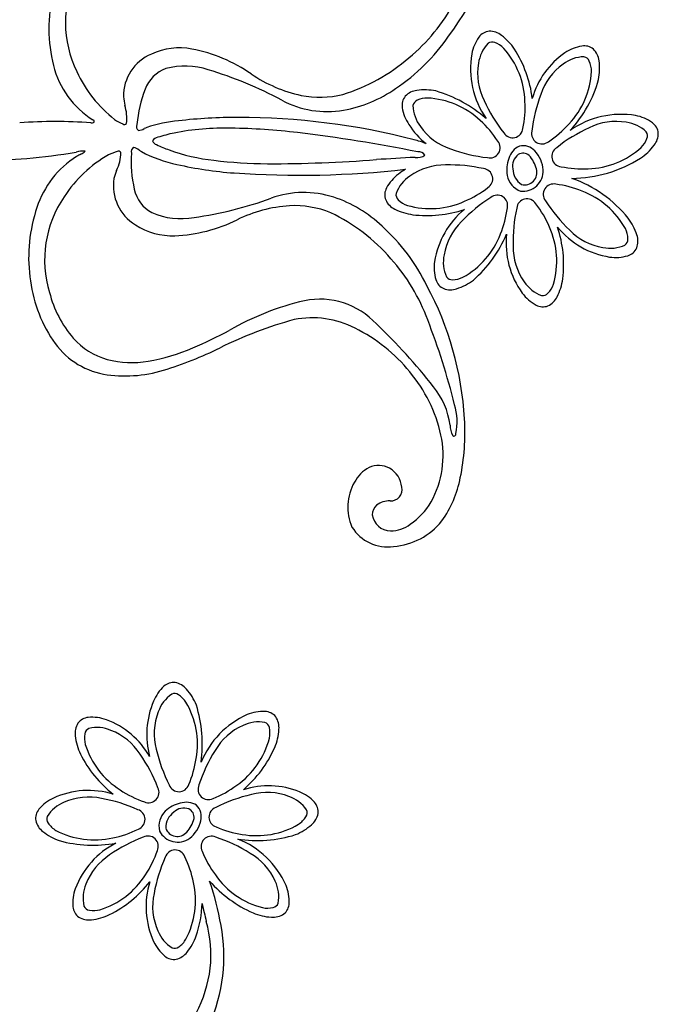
# Model space of a CAD drawing. Extents: x -4 to 4, y -4.07 to 4.07.
# Tile 33 of 40: x 0.54 to 1, y 2.36 to 3.06. Entities that reach past the tile are written whole.
import ezdxf

# ---------------------------------------------------------------- set-up
doc = ezdxf.new("R2010")
doc.units = 0

msp = doc.modelspace()

# ---------------------------------------------------------------- linework, layer by layer
at = {"color": 7, "linetype": 'CONTINUOUS'}
for centre, radius, start, end in [((0.665218, 3.187577), 0.228347, 323.375059, 348.384386), ((0.665218, 3.187577), 0.228347, 323.375059, 348.384386), ((0.669115, 3.056876), 0.106343, 166.334, 194.392123), ((0.669115, 3.056876), 0.106343, 166.334, 194.392123), ((0.878534, 3.044639), 0.010294, 95.447307, 144.389462), ((0.878534, 3.044639), 0.010294, 95.447307, 144.389462), ((0.877742, 3.041077), 0.01381, 51.614279, 90.767545), ((0.877742, 3.041077), 0.01381, 51.614279, 90.767545), ((0.733024, 3.130293), 0.139863, 303.705721, 325.637812), ((0.733024, 3.130293), 0.139863, 303.705721, 325.637812), ((0.89456, 3.033061), 0.030064, 144.235562, 169.195292), ((0.89456, 3.033061), 0.030064, 144.235562, 169.195292), ((0.862048, 3.019699), 0.040323, 33.789893, 52.997324), ((0.862048, 3.019699), 0.040323, 33.789893, 52.997324), ((0.824131, 2.996344), 0.084842, 7.139529, 32.65692), ((0.824131, 2.996344), 0.084842, 7.139529, 32.65692), ((0.948555, 3.014651), 0.030066, 99.236286, 124.195564), ((0.948555, 3.014651), 0.030066, 99.236286, 124.195564), ((0.945408, 3.034171), 0.010293, 50.445549, 99.388579), ((0.945408, 3.034171), 0.010293, 50.445549, 99.388579), ((0.942329, 3.032212), 0.01381, 6.614579, 45.766287), ((0.942329, 3.032212), 0.01381, 6.614579, 45.766287), ((0.927143, 3.028272), 0.062982, 170.472663, 214.541713), ((0.927143, 3.028272), 0.062982, 170.472663, 214.541713), ((0.96488, 2.991087), 0.058731, 124.449174, 164.392496), ((0.96488, 2.991087), 0.058731, 124.449174, 164.392496), ((0.916114, 3.028192), 0.040326, 348.792248, 367.998086), ((0.916114, 3.028192), 0.040326, 348.792248, 367.998086), ((0.6278, 3.045563), 0.063517, 193.771306, 238.097106), ((0.6278, 3.045563), 0.063517, 193.771306, 238.097106), ((0.655335, 3.004396), 0.025444, 110.575315, 159.015976), ((0.655335, 3.004396), 0.025444, 110.575315, 159.015976), ((0.660051, 2.977818), 0.052216, 71.330585, 105.162882), ((0.660051, 2.977818), 0.052216, 71.330585, 105.162882), ((0.601431, 2.770688), 0.267429, 61.441256, 73.638313), ((0.601431, 2.770688), 0.267429, 61.441256, 73.638313), ((0.87048, 3.043973), 0.088404, 317.327687, 344.503783), ((0.87048, 3.043973), 0.088404, 317.327687, 344.503783), ((0.716888, 2.980468), 0.091483, 158.829203, 175.089451), ((0.716888, 2.980468), 0.091483, 158.829203, 175.089451), ((0.756049, 3.092261), 0.095467, 280.460895, 304.876491), ((0.756049, 3.092261), 0.095467, 280.460895, 304.876491), ((0.827449, 2.998861), 0.013811, 96.613648, 135.765579), ((0.827449, 2.998861), 0.013811, 96.613648, 135.765579), ((0.83147, 2.972649), 0.040323, 78.791643, 97.998619), ((0.83147, 2.972649), 0.040323, 78.791643, 97.998619), ((0.761969, 3.067173), 0.069732, 242.043227, 279.420138), ((0.761969, 3.067173), 0.069732, 242.043227, 279.420138), ((0.825491, 3.00194), 0.010293, 140.447605, 189.390416), ((0.825491, 3.00194), 0.010293, 140.447605, 189.390416), ((0.812035, 2.919548), 0.096586, 49.107914, 73.59851), ((0.812035, 2.919548), 0.096586, 49.107914, 73.59851), ((0.845008, 3.005086), 0.030063, 189.23547, 214.19588), ((0.845008, 3.005086), 0.030063, 189.23547, 214.19588), ((0.593896, 2.990291), 0.001392, 347.813953, 435.986053), ((0.593896, 2.990291), 0.001392, 347.813953, 435.986053), ((0.697391, 2.635483), 0.357824, 89.895746, 96.728877), ((0.697391, 2.635483), 0.357824, 89.895746, 96.728877), ((0.697875, 2.488414), 0.504892, 75.56181, 89.981061), ((0.697875, 2.488414), 0.504892, 75.56181, 89.981061), ((0.971786, 2.932138), 0.06335, 80.569994, 124.967523), ((0.971786, 2.932138), 0.06335, 80.569994, 124.967523), ((0.97653, 2.965102), 0.030063, 54.235109, 79.195745), ((0.97653, 2.965102), 0.030063, 54.235109, 79.195745), ((0.567338, 2.65089), 0.339475, 85.701834, 94.28531), ((0.567338, 2.65089), 0.339475, 85.701834, 94.28531), ((0.593494, 2.991919), 0.002608, 254.124472, 312.529088), ((0.593494, 2.991919), 0.002608, 254.124472, 312.529088), ((0.628651, 2.986776), 0.003285, 152.380476, 236.544019), ((0.628651, 2.986776), 0.003285, 152.380476, 236.544019), ((0.626656, 2.99191), 0.007877, 271.342765, 302.585065), ((0.626656, 2.99191), 0.007877, 271.342765, 302.585065), ((0.649977, 2.945751), 0.043886, 113.16543, 115.768151), ((0.649977, 2.945751), 0.043886, 113.16543, 115.768151), ((0.664701, 2.889605), 0.101658, 95.213558, 108.341001), ((0.664701, 2.889605), 0.101658, 95.213558, 108.341001), ((0.865095, 3.016507), 0.053127, 212.208331, 232.044639), ((0.865095, 3.016507), 0.053127, 212.208331, 232.044639), ((0.988106, 2.981127), 0.010294, 5.446193, 54.388566), ((0.988106, 2.981127), 0.010294, 5.446193, 54.388566), ((0.799686, 2.886384), 0.094108, 69.645974, 75.176922), ((0.799686, 2.886384), 0.094108, 69.645974, 75.176922), ((0.984544, 2.981919), 0.013811, 321.615768, 360.767254), ((0.984544, 2.981919), 0.013811, 321.615768, 360.767254), ((0.624867, 2.968823), 0.003286, 115.102888, 199.257447), ((0.624867, 2.968823), 0.003286, 115.102888, 199.257447), ((0.622147, 2.964034), 0.007876, 49.064666, 80.309666), ((0.622147, 2.964034), 0.007876, 49.064666, 80.309666), ((0.904551, 2.960506), 0.013432, 113.473224, 165.635474), ((0.904551, 2.960506), 0.013432, 113.473224, 165.635474), ((0.901558, 2.961728), 0.011346, 41.837285, 101.991602), ((0.901558, 2.961728), 0.011346, 41.837285, 101.991602), ((0.963167, 2.997611), 0.040322, 303.791762, 322.998966), ((0.963167, 2.997611), 0.040322, 303.791762, 322.998966), ((0.528282, 3.155294), 0.192223, 256.085736, 275.628802), ((0.528282, 3.155294), 0.192223, 256.085736, 275.628802), ((0.513482, 3.369333), 0.406729, 274.746339, 279.750902), ((0.513482, 3.369333), 0.406729, 274.746339, 279.750902), ((0.618704, 2.908004), 0.06772, 122.141692, 162.009875), ((0.618704, 2.908004), 0.06772, 122.141692, 162.009875), ((0.587301, 2.952331), 0.016885, 85.01438, 106.988255), ((0.587301, 2.952331), 0.016885, 85.01438, 106.988255), ((0.636462, 2.87388), 0.106106, 118.556185, 120.457674), ((0.636462, 2.87388), 0.106106, 118.556185, 120.457674), ((0.583774, 2.973196), 0.006427, 287.825295, 321.002131), ((0.583774, 2.973196), 0.006427, 287.825295, 321.002131), ((0.713082, 2.962238), 0.091482, 176.5522, 192.812675), ((0.713082, 2.962238), 0.091482, 176.5522, 192.812675), ((0.651918, 3.006309), 0.043877, 235.881322, 238.484501), ((0.651918, 3.006309), 0.043877, 235.881322, 238.484501), ((0.672744, 3.049613), 0.09181, 241.532913, 258.457505), ((0.672744, 3.049613), 0.09181, 241.532913, 258.457505), ((0.912977, 2.955649), 0.022949, 159.093474, 189.482781), ((0.912977, 2.955649), 0.022949, 159.093474, 189.482781), ((0.904261, 2.958541), 0.010125, 125.905612, 191.670932), ((0.904261, 2.958541), 0.010125, 125.905612, 191.670932), ((0.901766, 2.961325), 0.006418, 48.212113, 122.43828), ((0.901766, 2.961325), 0.006418, 48.212113, 122.43828), ((0.890412, 2.951466), 0.021419, 13.405767, 43.133026), ((0.890412, 2.951466), 0.021419, 13.405767, 43.133026), ((0.895026, 2.954398), 0.021131, 3.614997, 44.833012), ((0.895026, 2.954398), 0.021131, 3.614997, 44.833012), ((0.935584, 3.043745), 0.094044, 270.603446, 302.124863), ((0.935584, 3.043745), 0.094044, 270.603446, 302.124863), ((0.716475, 3.236686), 0.283901, 257.364849, 265.699314), ((0.716475, 3.236686), 0.283901, 257.364849, 265.699314), ((0.741962, 3.623513), 0.67156, 266.005819, 276.477008), ((0.741962, 3.623513), 0.67156, 266.005819, 276.477008), ((0.840458, 2.917857), 0.044614, 120.644947, 128.608146), ((0.840458, 2.917857), 0.044614, 120.644947, 128.608146), ((0.908393, 2.957119), 0.014061, 182.554624, 236.302161), ((0.908393, 2.957119), 0.014061, 182.554624, 236.302161), ((0.902849, 2.953898), 0.008772, 255.0892, 376.792406), ((0.902849, 2.953898), 0.008772, 255.0892, 376.792406), ((0.830573, 2.928604), 0.030065, 126.668463, 151.628194), ((0.830573, 2.928604), 0.030065, 126.668463, 151.628194), ((0.905334, 2.954835), 0.015284, 191.193286, 249.132578), ((0.905334, 2.954835), 0.015284, 191.193286, 249.132578), ((0.901473, 2.955122), 0.014655, 263.800394, 362.376964), ((0.901473, 2.955122), 0.014655, 263.800394, 362.376964), ((0.906854, 2.864992), 0.089777, 38.793724, 70.667445), ((0.906854, 2.864992), 0.089777, 38.793724, 70.667445), ((0.813164, 2.937975), 0.010294, 151.476115, 200.418707), ((0.813164, 2.937975), 0.010294, 151.476115, 200.418707), ((0.648706, 2.947512), 0.025444, 192.625142, 241.066241), ((0.648706, 2.947512), 0.025444, 192.625142, 241.066241), ((0.629345, 3.186573), 0.26743, 278.00363, 290.200914), ((0.629345, 3.186573), 0.26743, 278.00363, 290.200914), ((0.745083, 2.8699), 0.069733, 72.221633, 109.598544), ((0.745083, 2.8699), 0.069733, 72.221633, 109.598544), ((0.735577, 2.845939), 0.095469, 46.764746, 71.180116), ((0.735577, 2.845939), 0.095469, 46.764746, 71.180116), ((0.658643, 2.893269), 0.11027, 161.137413, 187.222566), ((0.658643, 2.893269), 0.11027, 161.137413, 187.222566), ((0.816024, 2.940242), 0.013811, 205.097469, 244.248509), ((0.816024, 2.940242), 0.013811, 205.097469, 244.248509), ((0.657234, 2.973121), 0.052216, 246.479122, 280.311644), ((0.657234, 2.973121), 0.052216, 246.479122, 280.311644), ((0.828415, 2.963691), 0.040326, 242.866319, 262.072157), ((0.828415, 2.963691), 0.040326, 242.866319, 262.072157), ((0.832957, 3.007802), 0.084658, 263.145717, 288.459143), ((0.832957, 3.007802), 0.084658, 263.145717, 288.459143), ((0.898073, 2.88088), 0.060342, 129.412196, 171.031408), ((0.898073, 2.88088), 0.060342, 129.412196, 171.031408), ((0.944654, 2.89693), 0.040323, 17.866864, 37.073385), ((0.944654, 2.89693), 0.040323, 17.866864, 37.073385), ((0.707266, 2.811653), 0.13987, 26.005025, 47.936208), ((0.707266, 2.811653), 0.13987, 26.005025, 47.936208), ((0.846059, 2.888008), 0.084662, 353.144947, 378.457694), ((0.846059, 2.888008), 0.084662, 353.144947, 378.457694), ((0.972983, 2.953116), 0.060334, 219.408988, 261.033522), ((0.972983, 2.953116), 0.060334, 219.408988, 261.033522), ((0.806639, 2.945209), 0.090517, 311.138951, 336.946034), ((0.806639, 2.945209), 0.090517, 311.138951, 336.946034), ((0.950334, 2.903322), 0.060749, 173.913548, 215.935917), ((0.950334, 2.903322), 0.060749, 173.913548, 215.935917), ((0.969995, 2.904749), 0.013811, 340.097043, 379.249196), ((0.969995, 2.904749), 0.013811, 340.097043, 379.249196), ((0.97362, 2.904329), 0.010293, 286.474441, 335.41769), ((0.97362, 2.904329), 0.010293, 286.474441, 335.41769), ((0.967936, 2.923267), 0.030066, 261.668256, 286.62776), ((0.967936, 2.923267), 0.030066, 261.668256, 286.62776), ((0.868216, 2.885931), 0.030065, 171.669558, 196.629289), ((0.868216, 2.885931), 0.030065, 171.669558, 196.629289), ((0.648787, 2.889751), 0.100074, 185.933753, 213.870632), ((0.648787, 2.889751), 0.100074, 185.933753, 213.870632), ((0.631853, 2.764838), 0.228352, 3.257279, 28.26638), ((0.631853, 2.764838), 0.228352, 3.257279, 28.26638), ((0.84928, 2.880247), 0.010294, 196.475408, 245.417125), ((0.84928, 2.880247), 0.010294, 196.475408, 245.417125), ((0.841881, 2.909212), 0.040323, 287.866047, 307.073023), ((0.841881, 2.909212), 0.040323, 287.866047, 307.073023), ((0.890178, 2.883464), 0.040324, 332.865593, 352.072114), ((0.890178, 2.883464), 0.040324, 332.865593, 352.072114), ((0.849699, 2.883872), 0.01381, 250.097143, 289.249074), ((0.849699, 2.883872), 0.01381, 250.097143, 289.249074), ((0.925263, 2.885624), 0.030066, 216.667689, 241.626967), ((0.925263, 2.885624), 0.030066, 216.667689, 241.626967), ((0.913625, 2.871074), 0.01381, 295.095592, 334.247745), ((0.913625, 2.871074), 0.01381, 295.095592, 334.247745), ((0.915891, 2.868214), 0.010293, 241.475864, 290.418674), ((0.915891, 2.868214), 0.010293, 241.475864, 290.418674), ((0.814804, 2.566756), 0.292219, 105.210367, 116.345168), ((0.814804, 2.566756), 0.292219, 105.210367, 116.345168), ((0.751208, 2.784202), 0.065848, 62.486938, 101.450111), ((0.751208, 2.784202), 0.065848, 62.486938, 101.450111), ((0.730588, 2.738611), 0.115841, 38.916155, 63.858447), ((0.730588, 2.738611), 0.115841, 38.916155, 63.858447), ((0.612325, 2.864586), 0.055779, 213.281668, 259.119384), ((0.612325, 2.864586), 0.055779, 213.281668, 259.119384), ((0.561622, 3.079978), 0.280056, 287.261177, 296.167102), ((0.561622, 3.079978), 0.280056, 287.261177, 296.167102), ((0.617371, 2.903917), 0.095387, 260.602601, 286.662643), ((0.617371, 2.903917), 0.095387, 260.602601, 286.662643), ((0.740076, 2.743573), 0.105363, 12.435669, 40.057511), ((0.740076, 2.743573), 0.105363, 12.435669, 40.057511), ((0.699702, 2.768009), 0.160434, 348.414502, 363.503622), ((0.699702, 2.768009), 0.160434, 348.414502, 363.503622), ((0.776645, 2.75161), 0.06792, 330.765523, 372.458338), ((0.776645, 2.75161), 0.06792, 330.765523, 372.458338), ((0.80292, 2.721265), 0.024464, 117.254741, 152.795722), ((0.80292, 2.721265), 0.024464, 117.254741, 152.795722), ((0.79853, 2.728193), 0.016311, 61.58122, 114.68875), ((0.79853, 2.728193), 0.016311, 61.58122, 114.68875), ((0.798012, 2.72764), 0.017045, 4.62194, 60.936208), ((0.798012, 2.72764), 0.017045, 4.62194, 60.936208), ((0.811761, 2.71476), 0.035344, 149.967593, 203.813768), ((0.811761, 2.71476), 0.035344, 149.967593, 203.813768), ((0.780264, 2.750257), 0.077957, 324.347965, 349.304298), ((0.780264, 2.750257), 0.077957, 324.347965, 349.304298), ((0.807056, 2.727271), 0.008134, 267.524423, 372.36704), ((0.807056, 2.727271), 0.008134, 267.524423, 372.36704), ((0.806025, 2.704558), 0.014602, 87.333455, 127.886459), ((0.806025, 2.704558), 0.014602, 87.333455, 127.886459), ((0.794743, 2.741849), 0.047362, 303.866936, 330.377079), ((0.794743, 2.741849), 0.047362, 303.866936, 330.377079), ((0.802613, 2.709461), 0.008643, 129.997335, 181.142973), ((0.802613, 2.709461), 0.008643, 129.997335, 181.142973), ((0.807048, 2.710976), 0.013183, 187.353092, 269.559188), ((0.807048, 2.710976), 0.013183, 187.353092, 269.559188), ((0.805665, 2.735015), 0.048494, 274.165983, 321.487873), ((0.805665, 2.735015), 0.048494, 274.165983, 321.487873), ((0.804789, 2.71611), 0.029787, 211.628385, 278.492219), ((0.804789, 2.71611), 0.029787, 211.628385, 278.492219), ((0.807147, 2.720839), 0.023047, 269.499593, 307.371032), ((0.807147, 2.720839), 0.023047, 269.499593, 307.371032), ((0.665446, 2.56456), 0.030064, 132.677449, 157.637406), ((0.665446, 2.56456), 0.030064, 132.677449, 157.637406), ((0.652065, 2.579114), 0.010293, 83.88875, 132.831998), ((0.652065, 2.579114), 0.010293, 83.88875, 132.831998), ((0.650575, 2.575783), 0.01381, 40.056787, 79.20894), ((0.650575, 2.575783), 0.01381, 40.056787, 79.20894), ((0.630917, 2.557984), 0.040322, 22.233131, 41.439879), ((0.630917, 2.557984), 0.040322, 22.233131, 41.439879), ((0.693087, 2.552209), 0.060332, 156.777345, 195.131814), ((0.693087, 2.552209), 0.060332, 156.777345, 195.131814), ((0.57589, 2.544935), 0.096592, 352.551775, 377.040104), ((0.57589, 2.544935), 0.096592, 352.551775, 377.040104), ((0.591896, 2.554149), 0.010293, 94.917969, 143.86078), ((0.591896, 2.554149), 0.010293, 94.917969, 143.86078), ((0.593672, 2.534457), 0.030065, 70.111596, 95.071327), ((0.593672, 2.534457), 0.030065, 70.111596, 95.071327), ((0.583517, 2.507353), 0.059008, 29.555825, 69.792728), ((0.583517, 2.507353), 0.059008, 29.555825, 69.792728), ((0.730059, 2.508801), 0.062986, 113.916229, 157.981967), ((0.730059, 2.508801), 0.062986, 113.916229, 157.981967), ((0.716096, 2.53863), 0.030065, 87.677543, 112.636821), ((0.716096, 2.53863), 0.030065, 87.677543, 112.636821), ((0.716925, 2.558384), 0.010293, 38.888153, 87.830307), ((0.716925, 2.558384), 0.010293, 38.888153, 87.830307), ((0.713517, 2.557082), 0.01381, 355.056732, 394.209552), ((0.713517, 2.557082), 0.01381, 355.056732, 394.209552), ((0.595364, 2.553012), 0.013811, 148.539792, 187.6915), ((0.595364, 2.553012), 0.013811, 148.539792, 187.6915), ((0.68703, 2.558396), 0.040323, 337.232878, 356.439854), ((0.68703, 2.558396), 0.040323, 337.232878, 356.439854), ((0.621758, 2.555594), 0.040324, 186.308266, 205.514787), ((0.621758, 2.555594), 0.040324, 186.308266, 205.514787), ((0.646645, 2.577166), 0.084842, 310.581991, 336.098929), ((0.646645, 2.577166), 0.084842, 310.581991, 336.098929), ((0.661078, 2.57612), 0.084666, 206.588724, 231.899659), ((0.661078, 2.57612), 0.084666, 206.588724, 231.899659), ((0.719824, 2.456817), 0.058736, 67.892974, 107.83185), ((0.719824, 2.456817), 0.058736, 67.892974, 107.83185), ((0.578809, 2.479529), 0.030066, 115.111312, 140.06991), ((0.578809, 2.479529), 0.030066, 115.111312, 140.06991), ((0.591047, 2.451843), 0.060333, 72.85155, 114.476527), ((0.591047, 2.451843), 0.060333, 72.85155, 114.476527), ((0.73049, 2.483431), 0.030065, 42.678318, 67.638049), ((0.73049, 2.483431), 0.030065, 42.678318, 67.638049), ((0.563629, 2.492199), 0.010294, 139.915479, 188.857634), ((0.563629, 2.492199), 0.010294, 139.915479, 188.857634), ((0.66165, 2.480601), 0.02295, 102.535527, 132.923258), ((0.66165, 2.480601), 0.02295, 102.535527, 132.923258), ((0.659261, 2.489466), 0.010126, 69.35608, 135.112756), ((0.659261, 2.489466), 0.010126, 69.35608, 135.112756), ((0.661059, 2.490309), 0.013433, 56.91621, 109.077808), ((0.661059, 2.490309), 0.013433, 56.91621, 109.077808), ((0.660208, 2.493085), 0.006418, 351.652991, 425.878951), ((0.660208, 2.493085), 0.006418, 351.652991, 425.878951), ((0.660429, 2.49348), 0.011347, 345.282191, 405.433515), ((0.660429, 2.49348), 0.011347, 345.282191, 405.433515), ((0.745044, 2.496813), 0.010294, 353.888443, 402.831035), ((0.745044, 2.496813), 0.010294, 353.888443, 402.831035), ((0.656759, 2.486531), 0.015284, 134.637354, 192.575572), ((0.656759, 2.486531), 0.015284, 134.637354, 192.575572), ((0.660349, 2.485238), 0.014059, 125.994928, 179.747669), ((0.660349, 2.485238), 0.014059, 125.994928, 179.747669), ((0.645725, 2.497127), 0.021419, 316.84611, 346.573143), ((0.645725, 2.497127), 0.021419, 316.84611, 346.573143), ((0.741713, 2.498303), 0.013811, 310.057232, 349.208495), ((0.741713, 2.498303), 0.013811, 310.057232, 349.208495), ((0.566884, 2.493847), 0.01381, 193.538023, 232.691289), ((0.566884, 2.493847), 0.01381, 193.538023, 232.691289), ((0.654608, 2.488087), 0.008771, 198.522606, 320.240977), ((0.654608, 2.488087), 0.008771, 198.522606, 320.240977), ((0.650715, 2.494891), 0.02113, 307.055704, 348.27505), ((0.650715, 2.494891), 0.02113, 307.055704, 348.27505), ((0.723912, 2.51796), 0.040324, 292.234444, 311.440737), ((0.723912, 2.51796), 0.040324, 292.234444, 311.440737), ((0.583721, 2.514336), 0.040323, 231.309272, 250.516248), ((0.583721, 2.514336), 0.040323, 231.309272, 250.516248), ((0.654871, 2.489911), 0.014654, 207.240675, 305.819138), ((0.654871, 2.489911), 0.014654, 207.240675, 305.819138), ((0.674441, 2.418574), 0.063349, 24.011493, 68.409904), ((0.674441, 2.418574), 0.063349, 24.011493, 68.409904), ((0.711932, 2.56474), 0.088406, 260.770024, 287.945443), ((0.711932, 2.56474), 0.088406, 260.770024, 287.945443), ((0.594338, 2.56359), 0.090526, 254.582057, 280.386423), ((0.594338, 2.56359), 0.090526, 254.582057, 280.386423), ((0.638574, 2.420592), 0.060749, 117.355276, 159.377645), ((0.638574, 2.420592), 0.060749, 117.355276, 159.377645), ((0.568334, 2.499159), 0.084655, 296.586733, 321.901064), ((0.568334, 2.499159), 0.084655, 296.586733, 321.901064), ((0.69261, 2.429135), 0.060339, 162.852872, 204.474302), ((0.69261, 2.429135), 0.060339, 162.852872, 204.474302), ((0.463799, 2.375362), 0.225724, 10.299716, 18.614955), ((0.463799, 2.375362), 0.225724, 10.299716, 18.614955), ((0.745336, 2.507078), 0.09018, 221.422615, 246.045296), ((0.745336, 2.507078), 0.09018, 221.422615, 246.045296), ((0.704561, 2.43278), 0.030063, 357.678166, 382.638802), ((0.704561, 2.43278), 0.030063, 357.678166, 382.638802), ((0.609989, 2.43176), 0.030065, 160.110227, 185.069731), ((0.609989, 2.43176), 0.030065, 160.110227, 185.069731), ((0.590298, 2.429985), 0.010294, 184.917527, 233.859244), ((0.590298, 2.429985), 0.010294, 184.917527, 233.859244), ((0.598931, 2.432737), 0.073363, 340.592815, 358.917649), ((0.598931, 2.432737), 0.073363, 340.592815, 358.917649), ((2.023351, 2.747328), 1.387528, 193.163257, 193.704587), ((2.023351, 2.747328), 1.387528, 193.163257, 193.704587), ((0.724314, 2.431952), 0.010293, 308.889407, 357.832656), ((0.724314, 2.431952), 0.010293, 308.889407, 357.832656), ((0.591435, 2.433452), 0.01381, 238.539014, 277.692279), ((0.591435, 2.433452), 0.01381, 238.539014, 277.692279), ((0.588852, 2.459843), 0.040321, 276.309276, 295.516935), ((0.588852, 2.459843), 0.040321, 276.309276, 295.516935), ((0.724326, 2.461847), 0.040323, 247.232992, 266.43974), ((0.724326, 2.461847), 0.040323, 247.232992, 266.43974), ((0.723011, 2.435362), 0.013811, 265.058258, 304.209743), ((0.723011, 2.435362), 0.013811, 265.058258, 304.209743), ((0.591307, 2.394819), 0.08732, 331.39522, 375.804003), ((0.591307, 2.394819), 0.08732, 331.39522, 375.804003), ((0.566974, 2.393787), 0.120917, 336.123988, 370.450766), ((0.566974, 2.393787), 0.120917, 336.123988, 370.450766), ((0.63011, 2.421811), 0.040325, 321.308383, 340.514904), ((0.63011, 2.421811), 0.040325, 321.308383, 340.514904), ((0.664917, 2.416897), 0.030066, 205.112247, 230.071072), ((0.664917, 2.416897), 0.030066, 205.112247, 230.071072), ((0.652248, 2.401717), 0.010294, 229.91526, 278.857852), ((0.652248, 2.401717), 0.010294, 229.91526, 278.857852), ((0.650599, 2.404973), 0.01381, 283.539802, 322.692622), ((0.650599, 2.404973), 0.01381, 283.539802, 322.692622)]:
    msp.add_arc(centre, radius, start, end, dxfattribs=at)
at = {"color": 1, "linetype": 'CONTINUOUS'}
for centre, radius, start, end in [((0.65431, 3.061207), 0.079655, 154.63631, 206.153211), ((0.65431, 3.061207), 0.079655, 154.63631, 206.153211), ((0.733836, 3.139941), 0.13515, 309.706165, 331.499495), ((0.733836, 3.139941), 0.13515, 309.706165, 331.499495), ((0.656293, 2.994218), 0.048756, 79.587842, 114.465208), ((0.656293, 2.994218), 0.048756, 79.587842, 114.465208), ((0.644638, 2.93424), 0.109854, 55.125999, 79.262851), ((0.644638, 2.93424), 0.109854, 55.125999, 79.262851), ((0.648842, 3.00843), 0.032747, 112.896416, 180.752675), ((0.648842, 3.00843), 0.032747, 112.896416, 180.752675), ((0.733613, 3.136229), 0.132461, 287.268785, 310.806436), ((0.733613, 3.136229), 0.132461, 287.268785, 310.806436), ((0.665564, 3.063631), 0.090868, 204.397198, 232.157037), ((0.665564, 3.063631), 0.090868, 204.397198, 232.157037), ((0.764585, 3.108307), 0.10154, 235.758718, 257.754619), ((0.764585, 3.108307), 0.10154, 235.758718, 257.754619), ((1.439744, 3.146158), 0.835153, 189.522178, 189.937457), ((1.439744, 3.146158), 0.835153, 189.522178, 189.937457), ((0.756512, 3.07619), 0.06845, 258.656331, 283.881911), ((0.756512, 3.07619), 0.06845, 258.656331, 283.881911), ((0.587228, 2.992802), 0.031286, 352.859296, 377.16091), ((0.587228, 2.992802), 0.031286, 352.859296, 377.16091), ((0.630685, 3.02224), 0.036847, 235.503903, 245.884523), ((0.630685, 3.02224), 0.036847, 235.503903, 245.884523), ((0.616792, 2.990143), 0.001923, 232.845452, 320.270508), ((0.616792, 2.990143), 0.001923, 232.845452, 320.270508), ((0.688252, 2.802638), 0.183026, 88.502571, 101.332344), ((0.688252, 2.802638), 0.183026, 88.502571, 101.332344), ((0.685832, 2.519689), 0.465968, 83.250526, 89.114272), ((0.685832, 2.519689), 0.465968, 83.250526, 89.114272), ((0.64135, 2.97389), 0.005212, 96.738416, 149.082041), ((0.64135, 2.97389), 0.005212, 96.738416, 149.082041), ((0.676418, 2.866646), 0.117945, 101.805702, 107.608295), ((0.676418, 2.866646), 0.117945, 101.805702, 107.608295), ((0.599781, 1.825397), 1.165568, 78.786079, 83.060994), ((0.599781, 1.825397), 1.165568, 78.786079, 83.060994), ((0.640749, 2.977786), 0.004057, 197.483369, 257.002794), ((0.640749, 2.977786), 0.004057, 197.483369, 257.002794), ((0.685762, 3.070681), 0.107185, 244.629308, 249.792159), ((0.685762, 3.070681), 0.107185, 244.629308, 249.792159), ((0.650217, 2.887418), 0.090871, 119.485274, 147.244661), ((0.650217, 2.887418), 0.090871, 119.485274, 147.244661), ((0.62172, 2.933444), 0.036842, 105.75433, 116.136322), ((0.62172, 2.933444), 0.036842, 105.75433, 116.136322), ((0.583, 2.968885), 0.031292, 334.480014, 358.779362), ((0.583, 2.968885), 0.031292, 334.480014, 358.779362), ((0.612643, 2.967217), 0.001923, 31.365951, 118.798706), ((0.612643, 2.967217), 0.001923, 31.365951, 118.798706), ((0.696127, 3.10074), 0.138975, 250.06284, 263.61672), ((0.696127, 3.10074), 0.138975, 250.06284, 263.61672), ((0.719356, 3.990807), 1.030616, 269.979251, 274.315336), ((0.719356, 3.990807), 1.030616, 269.979251, 274.315336), ((0.886726, 1.641477), 1.324684, 92.689315, 93.887932), ((0.886726, 1.641477), 1.324684, 92.689315, 93.887932), ((0.825928, 2.974906), 0.010294, 262.42743, 303.327898), ((0.825928, 2.974906), 0.010294, 262.42743, 303.327898), ((0.82724, 2.963719), 0.005055, 30.764996, 98.971873), ((0.82724, 2.963719), 0.005055, 30.764996, 98.971873), ((0.721171, 3.297108), 0.336924, 263.096777, 269.627873), ((0.721171, 3.297108), 0.336924, 263.096777, 269.627873), ((0.641697, 2.944466), 0.03275, 170.891045, 238.744159), ((0.641697, 2.944466), 0.03275, 170.891045, 238.744159), ((1.404403, 2.693155), 0.835394, 161.704236, 162.119286), ((1.404403, 2.693155), 0.835394, 161.704236, 162.119286), ((0.639433, 2.891453), 0.079655, 145.488422, 197.005323), ((0.639433, 2.891453), 0.079655, 145.488422, 197.005323), ((0.741692, 2.828826), 0.101538, 93.887313, 115.883669), ((0.741692, 2.828826), 0.101538, 93.887313, 115.883669), ((0.738372, 2.861774), 0.06845, 67.759085, 92.984664), ((0.738372, 2.861774), 0.06845, 67.759085, 92.984664), ((0.706986, 2.805695), 0.132468, 40.83579, 64.37276), ((0.706986, 2.805695), 0.132468, 40.83579, 64.37276), ((0.651133, 2.957443), 0.048757, 237.17717, 272.05476), ((0.651133, 2.957443), 0.048757, 237.17717, 272.05476), ((0.648321, 3.01848), 0.109857, 272.379039, 296.515665), ((0.648321, 3.01848), 0.109857, 272.379039, 296.515665), ((0.70667, 2.801993), 0.135152, 20.142434, 41.935537), ((0.70667, 2.801993), 0.135152, 20.142434, 41.935537), ((0.643121, 2.888889), 0.082509, 194.552806, 220.289963), ((0.643121, 2.888889), 0.082509, 194.552806, 220.289963), ((0.790395, 2.670181), 0.197281, 103.147776, 120.006266), ((0.790395, 2.670181), 0.197281, 103.147776, 120.006266), ((0.756355, 2.808134), 0.055229, 42.852288, 101.31356), ((0.756355, 2.808134), 0.055229, 42.852288, 101.31356), ((0.50931, 2.54333), 0.417254, 38.102568, 46.440236), ((0.50931, 2.54333), 0.417254, 38.102568, 46.440236), ((0.356906, 2.664089), 0.511092, 14.023671, 21.154464), ((0.356906, 2.664089), 0.511092, 14.023671, 21.154464), ((0.499255, 3.208152), 0.41453, 293.670244, 297.667251), ((0.499255, 3.208152), 0.41453, 293.670244, 297.667251), ((0.618172, 2.869145), 0.050721, 221.501717, 254.397312), ((0.618172, 2.869145), 0.050721, 221.501717, 254.397312), ((0.611924, 2.951529), 0.134263, 279.396304, 293.600505), ((0.611924, 2.951529), 0.134263, 279.396304, 293.600505), ((0.622032, 2.887759), 0.0697, 255.45735, 279.757152), ((0.622032, 2.887759), 0.0697, 255.45735, 279.757152), ((0.795802, 2.766459), 0.054139, 7.329552, 39.377234), ((0.795802, 2.766459), 0.054139, 7.329552, 39.377234), ((0.814243, 2.776013), 0.040326, 347.537401, 377.199756), ((0.814243, 2.776013), 0.040326, 347.537401, 377.199756), ((0.865361, 2.773419), 0.015862, 180.194504, 208.567516), ((0.865361, 2.773419), 0.015862, 180.194504, 208.567516), ((0.852267, 2.766954), 0.001398, 233.214111, 374.772533), ((0.852267, 2.766954), 0.001398, 233.214111, 374.772533)]:
    msp.add_arc(centre, radius, start, end, dxfattribs=at)
at = {"color": 2, "linetype": 'CONTINUOUS'}
for centre, radius, start, end in [((0.89486, 3.028809), 0.02519, 136.170528, 172.775168), ((0.89486, 3.028809), 0.02519, 136.170528, 172.775168), ((0.87964, 3.041828), 0.00532, 69.319201, 123.703945), ((0.87964, 3.041828), 0.00532, 69.319201, 123.703945), ((0.874776, 3.029507), 0.018566, 45.138009, 68.7065), ((0.874776, 3.029507), 0.018566, 45.138009, 68.7065), ((0.84383, 3.002997), 0.059274, 1.612036, 42.009342), ((0.84383, 3.002997), 0.059274, 1.612036, 42.009342), ((0.945759, 3.011435), 0.025188, 91.170408, 127.778846), ((0.945759, 3.011435), 0.025188, 91.170408, 127.778846), ((0.944202, 3.031401), 0.00532, 24.315651, 78.700395), ((0.944202, 3.031401), 0.00532, 24.315651, 78.700395), ((0.93205, 3.026127), 0.018567, 0.139287, 23.705738), ((0.93205, 3.026127), 0.018567, 0.139287, 23.705738), ((0.911642, 3.024662), 0.042408, 170.066556, 206.932733), ((0.911642, 3.024662), 0.042408, 170.066556, 206.932733), ((0.954692, 2.996634), 0.042407, 125.065745, 161.932815), ((0.954692, 2.996634), 0.042407, 125.065745, 161.932815), ((0.891426, 3.029263), 0.059272, 316.611519, 357.010379), ((0.891426, 3.029263), 0.059272, 316.611519, 357.010379), ((0.82826, 3.000735), 0.00532, 114.317227, 168.704353), ((0.82826, 3.000735), 0.00532, 114.317227, 168.704353), ((0.833534, 2.98858), 0.018569, 90.138464, 113.704688), ((0.833534, 2.98858), 0.018569, 90.138464, 113.704688), ((0.830398, 2.947959), 0.05927, 46.611463, 87.010545), ((0.830398, 2.947959), 0.05927, 46.611463, 87.010545), ((0.973437, 3.050361), 0.109259, 204.269361, 218.552097), ((0.973437, 3.050361), 0.109259, 204.269361, 218.552097), ((1.016551, 2.971114), 0.109248, 159.269323, 173.553201), ((1.016551, 2.971114), 0.109248, 159.269323, 173.553201), ((0.848229, 3.002292), 0.025191, 181.171729, 217.775476), ((0.848229, 3.002292), 0.025191, 181.171729, 217.775476), ((0.830774, 3.000599), 0.072421, 347.847485, 363.218169), ((0.830774, 3.000599), 0.072421, 347.847485, 363.218169), ((0.863028, 3.011225), 0.042408, 215.066818, 251.932772), ((0.863028, 3.011225), 0.042408, 215.066818, 251.932772), ((0.822873, 2.937041), 0.072403, 32.844181, 48.219429), ((0.822873, 2.937041), 0.072403, 32.844181, 48.219429), ((0.89426, 2.986107), 0.00735, 211.477871, 354.115781), ((0.89426, 2.986107), 0.00735, 211.477871, 354.115781), ((0.880493, 3.036805), 0.072427, 302.847382, 318.217381), ((0.880493, 3.036805), 0.072427, 302.847382, 318.217381), ((0.99382, 2.886244), 0.109237, 114.268957, 128.554661), ((0.99382, 2.886244), 0.109237, 114.268957, 128.554661), ((0.96813, 2.948018), 0.042409, 80.067209, 116.93227), ((0.96813, 2.948018), 0.042409, 80.067209, 116.93227), ((0.972278, 2.964801), 0.02519, 46.171977, 82.776617), ((0.972278, 2.964801), 0.02519, 46.171977, 82.776617), ((0.91514, 2.981662), 0.00735, 166.475637, 309.113244), ((0.91514, 2.981662), 0.00735, 166.475637, 309.113244), ((0.972974, 2.984885), 0.018566, 315.138122, 338.706387), ((0.972974, 2.984885), 0.018566, 315.138122, 338.706387), ((0.985296, 2.980022), 0.00532, 339.314823, 393.701299), ((0.985296, 2.980022), 0.00532, 339.314823, 393.701299), ((0.888548, 3.073083), 0.109248, 249.268742, 263.552848), ((0.888548, 3.073083), 0.109248, 249.268742, 263.552848), ((0.878, 2.971672), 0.00735, 256.474941, 399.116028), ((0.878, 2.971672), 0.00735, 256.474941, 399.116028), ((0.929575, 2.9654), 0.00735, 121.477312, 264.116886), ((0.929575, 2.9654), 0.00735, 121.477312, 264.116886), ((0.946466, 3.015826), 0.059269, 271.611306, 312.011944), ((0.946466, 3.015826), 0.059269, 271.611306, 312.011944), ((0.845583, 2.916899), 0.042407, 88.931115, 125.797963), ((0.845583, 2.916899), 0.042407, 88.931115, 125.797963), ((0.849416, 2.850095), 0.109246, 77.310757, 91.595319), ((0.849416, 2.850095), 0.109246, 77.310757, 91.595319), ((0.872695, 2.949358), 0.00735, 301.746063, 444.388966), ((0.872695, 2.949358), 0.00735, 301.746063, 444.388966), ((0.944069, 3.02892), 0.072454, 257.851021, 273.214633), ((0.944069, 3.02892), 0.072454, 257.851021, 273.214633), ((0.83453, 2.930189), 0.02519, 123.086174, 159.691262), ((0.83453, 2.930189), 0.02519, 123.086174, 159.691262), ((0.831959, 3.000162), 0.07242, 292.645293, 308.016662), ((0.831959, 3.000162), 0.07242, 292.645293, 308.016662), ((0.923476, 2.938375), 0.00735, 76.744825, 219.384399), ((0.923476, 2.938375), 0.00735, 76.744825, 219.384399), ((0.916353, 2.873623), 0.072445, 67.649887, 83.016008), ((0.916353, 2.873623), 0.072445, 67.649887, 83.016008), ((0.816175, 2.938207), 0.00532, 172.162439, 226.549781), ((0.816175, 2.938207), 0.00532, 172.162439, 226.549781), ((0.937047, 2.843747), 0.109236, 122.309496, 136.5952), ((0.937047, 2.843747), 0.109236, 122.309496, 136.5952), ((0.883325, 2.93039), 0.00735, 346.745642, 489.392478), ((0.883325, 2.93039), 0.00735, 346.745642, 489.392478), ((0.904509, 2.927745), 0.00735, 31.747159, 174.386582), ((0.904509, 2.927745), 0.00735, 31.747159, 174.386582), ((0.922901, 2.885194), 0.059276, 28.854305, 69.250499), ((0.922901, 2.885194), 0.059276, 28.854305, 69.250499), ((0.825142, 2.947958), 0.018567, 227.156651, 250.72537), ((0.825142, 2.947958), 0.018567, 227.156651, 250.72537), ((0.835497, 2.987362), 0.059269, 253.852284, 294.253366), ((0.835497, 2.987362), 0.059269, 253.852284, 294.253366), ((0.818578, 2.937514), 0.07244, 337.648347, 353.015381), ((0.818578, 2.937514), 0.07244, 337.648347, 353.015381), ((1.003778, 2.904466), 0.109252, 167.31116, 181.595038), ((1.003778, 2.904466), 0.109252, 167.31116, 181.595038), ((0.853707, 2.887008), 0.072418, 22.647045, 38.01887), ((0.853707, 2.887008), 0.072418, 22.647045, 38.01887), ((1.010129, 2.992107), 0.109251, 212.31087, 226.594976), ((1.010129, 2.992107), 0.109251, 212.31087, 226.594976), ((0.887107, 2.888267), 0.042408, 133.931163, 170.796893), ((0.887107, 2.888267), 0.042408, 133.931163, 170.796893), ((0.8665, 2.890547), 0.059273, 343.853336, 384.252196), ((0.8665, 2.890547), 0.059273, 343.853336, 384.252196), ((0.830146, 2.930963), 0.059272, 298.8534, 339.252038), ((0.830146, 2.930963), 0.059272, 298.8534, 339.252038), ((0.965599, 2.942157), 0.042407, 223.93079, 260.797861), ((0.965599, 2.942157), 0.042407, 223.93079, 260.797861), ((0.95809, 2.90574), 0.018568, 2.156366, 25.723724), ((0.95809, 2.90574), 0.018568, 2.156366, 25.723724), ((0.936968, 2.900633), 0.042408, 178.930339, 215.796293), ((0.936968, 2.900633), 0.042408, 178.930339, 215.796293), ((0.964018, 2.924942), 0.02519, 258.084632, 294.691729), ((0.964018, 2.924942), 0.02519, 258.084632, 294.691729), ((0.971327, 2.906295), 0.00532, 307.163894, 361.549505), ((0.971327, 2.906295), 0.00532, 307.163894, 361.549505), ((0.869893, 2.889849), 0.025191, 168.086382, 204.692139), ((0.869893, 2.889849), 0.025191, 168.086382, 204.692139), ((0.851245, 2.882539), 0.00532, 217.16292, 271.550479), ((0.851245, 2.882539), 0.00532, 217.16292, 271.550479), ((0.850689, 2.895778), 0.01857, 272.159586, 295.724903), ((0.850689, 2.895778), 0.01857, 272.159586, 295.724903), ((0.923678, 2.889582), 0.025193, 213.089549, 249.691955), ((0.923678, 2.889582), 0.025193, 213.089549, 249.691955), ((0.905908, 2.880192), 0.018567, 317.156991, 340.725029), ((0.905908, 2.880192), 0.018567, 317.156991, 340.725029), ((0.91566, 2.871225), 0.005319, 262.159842, 316.54805), ((0.91566, 2.871225), 0.005319, 262.159842, 316.54805), ((0.664888, 2.560335), 0.02519, 124.613738, 161.219272), ((0.664888, 2.560335), 0.02519, 124.613738, 161.219272), ((0.652584, 2.576139), 0.005319, 57.75795, 112.146375), ((0.652584, 2.576139), 0.005319, 57.75795, 112.146375), ((0.645348, 2.565039), 0.018569, 33.580568, 57.147018), ((0.645348, 2.565039), 0.018569, 33.580568, 57.147018), ((0.609728, 2.54527), 0.059268, 350.05333, 390.453745), ((0.609728, 2.54527), 0.059268, 350.05333, 390.453745), ((0.680499, 2.552909), 0.042408, 158.508961, 195.374915), ((0.680499, 2.552909), 0.042408, 158.508961, 195.374915), ((0.593749, 2.551764), 0.00532, 115.605145, 169.991838), ((0.593749, 2.551764), 0.00532, 115.605145, 169.991838), ((0.597174, 2.532029), 0.025191, 66.529978, 103.135065), ((0.597174, 2.532029), 0.025191, 66.529978, 103.135065), ((0.592177, 2.515484), 0.042405, 32.372262, 69.240672), ((0.592177, 2.515484), 0.042405, 32.372262, 69.240672), ((0.718498, 2.519751), 0.042403, 113.507032, 150.376112), ((0.718498, 2.519751), 0.042403, 113.507032, 150.376112), ((0.712714, 2.536037), 0.02519, 79.614827, 116.219467), ((0.712714, 2.536037), 0.02519, 79.614827, 116.219467), ((0.715189, 2.555912), 0.00532, 12.758201, 67.145326), ((0.715189, 2.555912), 0.00532, 12.758201, 67.145326), ((0.702226, 2.553179), 0.018567, 348.581243, 372.148601), ((0.702226, 2.553179), 0.018567, 348.581243, 372.148601), ((0.606828, 2.549655), 0.018567, 170.598811, 194.166849), ((0.606828, 2.549655), 0.018567, 170.598811, 194.166849), ((0.663055, 2.564391), 0.059271, 305.053466, 345.452326), ((0.663055, 2.564391), 0.059271, 305.053466, 345.452326), ((0.645419, 2.562734), 0.059274, 197.296712, 237.694017), ((0.645419, 2.562734), 0.059274, 197.296712, 237.694017), ((0.74617, 2.565702), 0.109239, 192.711448, 206.996468), ((0.74617, 2.565702), 0.109239, 192.711448, 206.996468), ((0.538544, 2.47547), 0.109245, 20.752555, 35.037118), ((0.538544, 2.47547), 0.109245, 20.752555, 35.037118), ((0.596453, 2.545536), 0.072417, 336.28861, 351.660435), ((0.596453, 2.545536), 0.072417, 336.28861, 351.660435), ((0.773987, 2.482356), 0.109242, 147.711659, 161.996222), ((0.773987, 2.482356), 0.109242, 147.711659, 161.996222), ((0.654164, 2.572778), 0.072464, 236.093754, 251.45554), ((0.654164, 2.572778), 0.072464, 236.093754, 251.45554), ((0.634201, 2.510747), 0.00735, 245.189102, 387.831096), ((0.634201, 2.510747), 0.00735, 245.189102, 387.831096), ((0.655745, 2.518619), 0.00735, 199.918686, 342.557503), ((0.655745, 2.518619), 0.00735, 199.918686, 342.557503), ((0.676751, 2.513004), 0.00735, 154.910944, 297.557477), ((0.676751, 2.513004), 0.00735, 154.910944, 297.557477), ((0.653847, 2.573986), 0.072442, 291.291445, 306.657795), ((0.653847, 2.573986), 0.072442, 291.291445, 306.657795), ((0.591168, 2.465057), 0.042406, 77.372878, 114.241289), ((0.591168, 2.465057), 0.042406, 77.372878, 114.241289), ((0.581535, 2.39883), 0.109254, 65.753581, 80.036774), ((0.581535, 2.39883), 0.109254, 65.753581, 80.036774), ((0.731634, 2.402698), 0.109248, 102.711209, 116.995087), ((0.731634, 2.402698), 0.109248, 102.711209, 116.995087), ((0.718839, 2.46838), 0.042406, 68.508256, 105.37555), ((0.718839, 2.46838), 0.042406, 68.508256, 105.37555), ((0.726265, 2.483989), 0.02519, 34.614393, 71.219927), ((0.726265, 2.483989), 0.02519, 34.614393, 71.219927), ((0.583001, 2.48029), 0.025191, 111.528873, 148.133737), ((0.583001, 2.48029), 0.025191, 111.528873, 148.133737), ((0.684548, 2.493132), 0.00735, 109.916843, 252.559292), ((0.684548, 2.493132), 0.00735, 109.916843, 252.559292), ((0.566625, 2.491823), 0.005319, 160.603804, 214.992445), ((0.566625, 2.491823), 0.005319, 160.603804, 214.992445), ((0.624232, 2.491424), 0.007351, 290.190907, 432.830783), ((0.624232, 2.491424), 0.007351, 290.190907, 432.830783), ((0.73097, 2.503527), 0.018567, 303.581974, 327.148878), ((0.73097, 2.503527), 0.018567, 303.581974, 327.148878), ((0.742069, 2.496293), 0.00532, 327.75497, 382.142313), ((0.742069, 2.496293), 0.00532, 327.75497, 382.142313), ((0.577364, 2.499581), 0.018567, 215.601865, 239.169223), ((0.577364, 2.499581), 0.018567, 215.601865, 239.169223), ((0.594495, 2.54938), 0.072441, 281.089918, 296.456268), ((0.594495, 2.54938), 0.072441, 281.089918, 296.456268), ((0.711469, 2.552437), 0.072431, 246.290815, 261.659446), ((0.711469, 2.552437), 0.072431, 246.290815, 261.659446), ((0.7112, 2.539151), 0.05927, 260.053328, 300.453299), ((0.7112, 2.539151), 0.05927, 260.053328, 300.453299), ((0.595404, 2.536112), 0.059269, 242.294004, 282.695085), ((0.595404, 2.536112), 0.059269, 242.294004, 282.695085), ((0.668975, 2.376636), 0.109242, 110.752327, 125.037347), ((0.668975, 2.376636), 0.109242, 110.752327, 125.037347), ((0.633699, 2.47229), 0.00735, 335.187728, 477.834261), ((0.633699, 2.47229), 0.00735, 335.187728, 477.834261), ((0.678934, 2.472126), 0.00735, 64.916433, 207.555553), ((0.678934, 2.472126), 0.00735, 64.916433, 207.555553), ((0.648288, 2.374892), 0.109239, 57.711699, 71.996719), ((0.648288, 2.374892), 0.109239, 57.711699, 71.996719), ((0.628964, 2.430265), 0.042406, 122.373072, 159.241482), ((0.628964, 2.430265), 0.042406, 122.373072, 159.241482), ((0.571718, 2.49223), 0.07241, 326.08714, 341.460562), ((0.571718, 2.49223), 0.07241, 326.08714, 341.460562), ((0.745625, 2.419622), 0.109262, 155.754224, 170.036504), ((0.745625, 2.419622), 0.109262, 155.754224, 170.036504), ((0.653023, 2.462321), 0.00735, 20.190244, 162.826641), ((0.653023, 2.462321), 0.00735, 20.190244, 162.826641), ((0.595085, 2.432588), 0.072423, 11.089146, 26.45983), ((0.595085, 2.432588), 0.072423, 11.089146, 26.45983), ((0.739897, 2.495019), 0.07242, 201.288076, 216.659445), ((0.739897, 2.495019), 0.07242, 201.288076, 216.659445), ((0.685678, 2.430376), 0.042408, 23.50966, 60.375391), ((0.685678, 2.430376), 0.042408, 23.50966, 60.375391), ((0.581713, 2.483505), 0.059272, 287.29649, 327.695572), ((0.581713, 2.483505), 0.059272, 287.29649, 327.695572), ((0.730323, 2.485824), 0.059274, 215.05505, 255.451911), ((0.730323, 2.485824), 0.059274, 215.05505, 255.451911), ((0.612417, 2.435262), 0.02519, 156.528575, 193.134109), ((0.612417, 2.435262), 0.02519, 156.528575, 193.134109), ((0.608331, 2.433493), 0.059273, 332.29592, 372.693892), ((0.608331, 2.433493), 0.059273, 332.29592, 372.693892), ((0.701965, 2.436163), 0.025192, 349.614606, 386.217236), ((0.701965, 2.436163), 0.025192, 349.614606, 386.217236), ((0.679392, 2.429256), 0.042407, 167.372734, 204.240028), ((0.679392, 2.429256), 0.042407, 167.372734, 204.240028), ((0.592683, 2.431837), 0.00532, 205.601896, 259.989455), ((0.592683, 2.431837), 0.00532, 205.601896, 259.989455), ((0.71911, 2.44665), 0.018567, 258.580789, 282.149054), ((0.71911, 2.44665), 0.018567, 258.580789, 282.149054), ((0.721842, 2.433688), 0.00532, 282.760579, 337.147488), ((0.721842, 2.433688), 0.00532, 282.760579, 337.147488), ((0.59479, 2.444915), 0.018566, 260.600509, 284.169681), ((0.59479, 2.444915), 0.018566, 260.600509, 284.169681), ((0.664156, 2.42109), 0.025191, 201.529484, 238.134795), ((0.664156, 2.42109), 0.025191, 201.529484, 238.134795), ((0.652624, 2.404713), 0.00532, 250.604454, 304.991796), ((0.652624, 2.404713), 0.00532, 250.604454, 304.991796), ((0.644866, 2.415453), 0.018567, 305.599857, 329.167895), ((0.644866, 2.415453), 0.018567, 305.599857, 329.167895)]:
    msp.add_arc(centre, radius, start, end, dxfattribs=at)

doc.saveas('drawing.dxf')
